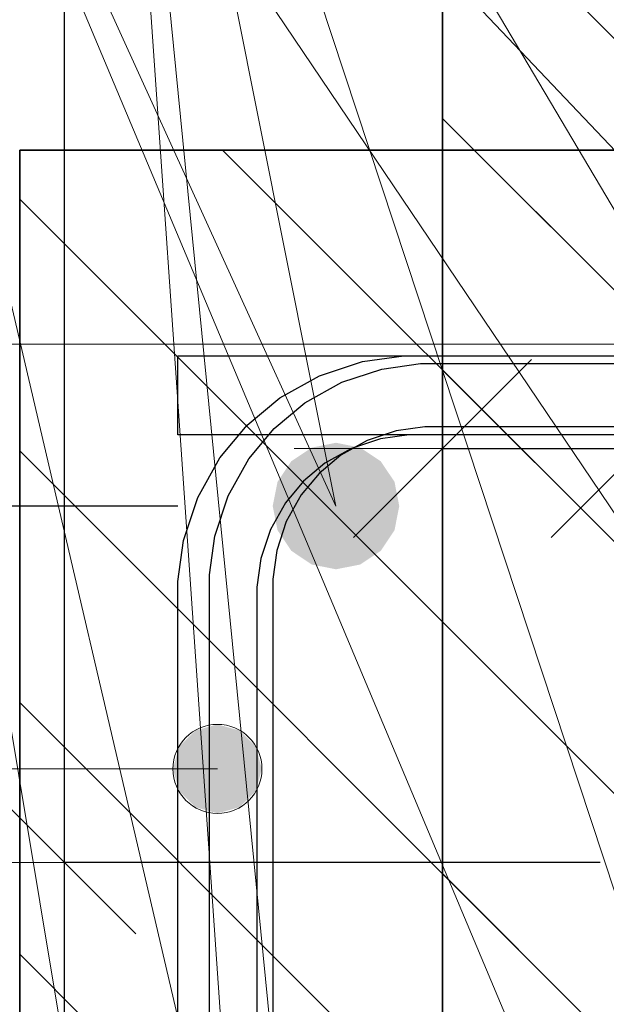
# Model space of a CAD drawing. Header units: metres. Extents: x -38 to 114, y -15 to 21.
# Tile 98 of 240: x 72.1186 to 72.1928, y 2.2061 to 2.3306. Entities that reach past the tile are written whole.
import ezdxf

# ---------------------------------------------------------------- set-up
doc = ezdxf.new("R2010")
doc.units = ezdxf.units.M
doc.header["$PDMODE"] = 65
for name, color, linetype, lineweight in [('XR$3$Арм.стержн. Хомут', 240, 'Continuous', 35), ('XR$3$Размерная линия (1)', 7, 'Continuous', 13), ('XR$3$Размерная линия_ общее', 7, 'Continuous', 13), ('XR$4$Арм. стержнями верхней зоны', 180, 'Continuous', 35), ('XR$4$Арм.стержн. Арматура края', 96, 'Continuous', 35), ('XR$4$Арм.стержн. Хомут', 240, 'Continuous', 35), ('XR$4$Арм.стержн.горизонт. 1', 180, 'Continuous', 35), ('XR$4$Размерная линия (1)', 7, 'Continuous', 13), ('XR$6$Арм. стержнями верхней зоны', 180, 'Continuous', 35), ('XR$6$Арм.стержн. Арматура края', 96, 'Continuous', 35), ('XR$6$Арм.стержн. Хомут', 240, 'Continuous', 35), ('XR$6$Арм.стержн.горизонт. 1', 180, 'Continuous', 35), ('XR$6$Размерная линия (1)', 7, 'Continuous', 13)]:
    doc.layers.add(name, color=color, linetype=linetype, lineweight=lineweight)
doc.styles.add('ISOCPEUR', font='txt')
doc.dimstyles.new('DIMSTYLE_11', dxfattribs={"dimtxt": 0.033, "dimasz": 0.0375, "dimexe": 0, "dimexo": 0, "dimgap": 0.0165, "dimtad": 2, "dimdec": 0, "dimlfac": 1000, "dimrnd": 1, "dimzin": 12, "dimdsep": 46, "dimtxsty": 'ISOCPEUR', "dimblk1": 'ALL_ML_STRICH', "dimblk2": 'ALL_ML_STRICH', "dimsah": 1, "dimcen": 0, "dimclrd": 7, "dimclre": 256, "dimclrt": 7, "dimadec": 0, "dimazin": 0, "dimtfac": 1, "dimtdec": 0, "dimtix": 1, "dimtmove": 2, "dimatfit": 3, "dimfxl": 0, "dimtvp": 1.2, "dimtzin": 0, "dimlwd": 0, "dimlwe": -3, "dimarcsym": 0})
doc.dimstyles.new('DIMSTYLE_23', dxfattribs={"dimtxt": 0.03, "dimasz": 0.03, "dimexe": 0, "dimexo": 0, "dimgap": 0.015, "dimtad": 2, "dimdec": 0, "dimlfac": 1000, "dimrnd": 5, "dimzin": 12, "dimdsep": 46, "dimtxsty": 'ISOCPEUR', "dimblk1": 'ALL_ML_STRICH', "dimblk2": 'ALL_ML_STRICH', "dimsah": 1, "dimcen": 0, "dimclrd": 7, "dimclre": 256, "dimclrt": 7, "dimadec": 0, "dimazin": 0, "dimtfac": 1, "dimtdec": 0, "dimtix": 1, "dimtmove": 2, "dimatfit": 3, "dimfxl": 0, "dimtvp": 1.2, "dimtzin": 0, "dimlwd": 0, "dimlwe": -3, "dimarcsym": 0})
doc.dimstyles.new('DIMSTYLE_24', dxfattribs={"dimtxt": 0.03, "dimasz": 0.03, "dimexe": 0, "dimexo": 0, "dimgap": 0.015, "dimtad": 2, "dimdec": 0, "dimlfac": 1000, "dimrnd": 5, "dimzin": 12, "dimdsep": 46, "dimtxsty": 'ISOCPEUR', "dimblk1": 'ALL_ML_STRICH', "dimblk2": 'ALL_ML_STRICH', "dimsah": 1, "dimcen": 0, "dimclrd": 7, "dimclre": 256, "dimclrt": 7, "dimadec": 0, "dimazin": 0, "dimtfac": 1, "dimtdec": 0, "dimtix": 1, "dimtmove": 2, "dimatfit": 3, "dimfxl": 0, "dimtzin": 0, "dimlwd": 0, "dimlwe": -3, "dimarcsym": 0})
doc.dimstyles.new('DIMSTYLE_32', dxfattribs={"dimtxt": 0.03, "dimasz": 0.03, "dimexe": 0, "dimexo": 0, "dimgap": 0.015, "dimtad": 0, "dimdec": 0, "dimlfac": 1000, "dimrnd": 5, "dimzin": 12, "dimdsep": 46, "dimtxsty": 'ISOCPEUR', "dimblk1": 'ALL_ML_STRICH', "dimblk2": 'ALL_ML_STRICH', "dimsah": 1, "dimcen": 0, "dimclrd": 7, "dimclre": 256, "dimclrt": 7, "dimadec": 0, "dimazin": 0, "dimtfac": 1, "dimtdec": 0, "dimtix": 1, "dimtmove": 2, "dimatfit": 3, "dimfxl": 0, "dimtvp": 1.2, "dimtzin": 0, "dimlwd": 0, "dimlwe": -3, "dimarcsym": 0})
pattern_1 = [(135, (0, 0), (-0.031819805, -0.031819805), [0.4, -0.05, 0, -0.05]), (135, (-0.01591, -0.01591), (-0.031819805, -0.031819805), [0.8, -0.1, 0.1, -0.1])]

# ---------------------------------------------------------------- blocks, each defined once
blk = doc.blocks.new('ALL_ML_STRICH')
at = {"color": 0, "linetype": 'ByBlock', "lineweight": -2}
for p, q in [((0, -0.5), (0, 0.5)), ((-0.3, -0.3), (0.3, 0.3)), ((-1, 0), (0.5, 0))]:
    blk.add_line(p, q, dxfattribs=at)
blk = doc.blocks.new('*D238')
at = {"layer": 'DEFPOINTS', "color": 7, "linetype": 'Continuous', "lineweight": 13, "transparency": 33554687}
for p in [(72.21203, 2.22403), (72.17211, 2.18403), (72.17211, 2.11005)]:
    blk.add_point(p, dxfattribs=at)
at = {"layer": 'XR$3$Размерная линия (1)', "color": 9, "linetype": 'Continuous', "lineweight": -2, "true_color": 0xc7c7c7, "transparency": 33554687}
for p, q in [((72.21203, 2.20403), (72.21203, 2.11005)), ((72.17211, 2.16403), (72.17211, 2.11005))]:
    blk.add_line(p, q, dxfattribs=at)
at = {"layer": 'XR$3$Размерная линия (1)', "color": 7, "linetype": 'Continuous', "lineweight": -2, "transparency": 33554687}
blk.add_line((72.17211, 2.11005), (72.21203, 2.11005), dxfattribs=at)
at = {"layer": 'XR$3$Размерная линия (1)', "color": 7, "linetype": 'Continuous', "lineweight": 13, "transparency": 33554687, "xscale": 0.03, "yscale": 0.03, "zscale": 0.03, "rotation": 180}
blk.add_blockref('ALL_ML_STRICH', (72.17211, 2.11005), dxfattribs=at)
at = {"layer": 'XR$3$Размерная линия (1)', "color": 7, "linetype": 'Continuous', "lineweight": 13, "transparency": 33554687, "xscale": 0.03, "yscale": 0.03, "zscale": 0.03}
blk.add_blockref('ALL_ML_STRICH', (72.21203, 2.11005), dxfattribs=at)
at = {"layer": 'XR$3$Размерная линия (1)', "color": 7, "linetype": 'Continuous', "lineweight": 13, "transparency": 33554687, "insert": (72.2222, 2.06933), "char_height": 0.03, "width": 0.06, "attachment_point": 5, "style": 'ISOCPEUR'}
blk.add_mtext('\\A1;{40}', dxfattribs=at)
blk = doc.blocks.new('*D242')
at = {"layer": 'DEFPOINTS', "color": 7, "linetype": 'Continuous', "lineweight": 13, "transparency": 33554687}
for p in [(72.17211, 2.2764), (72.17211, 2.24142), (72.19711, 2.23642)]:
    blk.add_point(p, dxfattribs=at)
at = {"layer": 'XR$3$Размерная линия_ общее', "color": 253, "linetype": 'Continuous', "lineweight": -2, "true_color": 0xa0a0a0, "transparency": 33554687}
for p, q in [((72.17211, 2.26142), (72.17211, 2.2764)), ((72.19711, 2.25642), (72.19711, 2.2764))]:
    blk.add_line(p, q, dxfattribs=at)
at = {"layer": 'XR$3$Размерная линия_ общее', "color": 7, "linetype": 'Continuous', "lineweight": -2, "transparency": 33554687}
blk.add_line((72.17211, 2.2764), (72.19711, 2.2764), dxfattribs=at)
at = {"layer": 'XR$3$Размерная линия_ общее', "color": 7, "linetype": 'Continuous', "lineweight": 13, "transparency": 33554687, "xscale": 0.0375, "yscale": 0.0375, "zscale": 0.0375, "rotation": 180}
blk.add_blockref('ALL_ML_STRICH', (72.17211, 2.2764), dxfattribs=at)
at = {"layer": 'XR$3$Размерная линия_ общее', "color": 7, "linetype": 'Continuous', "lineweight": 13, "transparency": 33554687, "xscale": 0.0375, "yscale": 0.0375, "zscale": 0.0375}
blk.add_blockref('ALL_ML_STRICH', (72.19711, 2.2764), dxfattribs=at)
at = {"layer": 'XR$3$Размерная линия_ общее', "color": 7, "linetype": 'Continuous', "lineweight": 13, "transparency": 33554687, "insert": (72.24383, 2.3004), "char_height": 0.033, "width": 0.066, "attachment_point": 5, "style": 'ISOCPEUR'}
blk.add_mtext('\\A1;{25}', dxfattribs=at)
at = {"layer": 'XR$3$Размерная линия_ общее', "color": 7, "linetype": 'Continuous', "lineweight": 13, "transparency": 33554687, "insert": (72.21688, 2.27619), "char_height": 0.027, "width": 0.00135, "attachment_point": 1, "line_spacing_factor": 0.60241, "style": 'ISOCPEUR'}
blk.add_mtext('з.с.', dxfattribs=at)
blk = doc.blocks.new('*D243')
at = {"layer": 'DEFPOINTS', "color": 7, "linetype": 'Continuous', "lineweight": 13, "transparency": 33554687}
for p in [(72.21203, 2.22403), (72.12431, 2.18403), (72.17211, 2.18403)]:
    blk.add_point(p, dxfattribs=at)
at = {"layer": 'XR$3$Размерная линия (1)', "color": 9, "linetype": 'Continuous', "lineweight": -2, "true_color": 0xc7c7c7, "transparency": 33554687}
for p, q in [((72.19203, 2.22403), (72.12431, 2.22403)), ((72.15211, 2.18403), (72.12431, 2.18403))]:
    blk.add_line(p, q, dxfattribs=at)
at = {"layer": 'XR$3$Размерная линия (1)', "color": 7, "linetype": 'Continuous', "lineweight": -2, "transparency": 33554687}
blk.add_line((72.12431, 2.18403), (72.12431, 2.22403), dxfattribs=at)
at = {"layer": 'XR$3$Размерная линия (1)', "color": 7, "linetype": 'Continuous', "lineweight": 13, "transparency": 33554687, "xscale": 0.03, "yscale": 0.03, "zscale": 0.03}
for p, rotation in [((72.12431, 2.22403), 90), ((72.12431, 2.18403), 270)]:
    blk.add_blockref('ALL_ML_STRICH', p, dxfattribs=dict(at, rotation=rotation))
at = {"layer": 'XR$3$Размерная линия (1)', "color": 7, "linetype": 'Continuous', "lineweight": 13, "transparency": 33554687, "insert": (72.10172, 2.14972), "char_height": 0.03, "width": 0.06, "attachment_point": 5, "rotation": 90, "style": 'ISOCPEUR'}
blk.add_mtext('\\A1;{40}', dxfattribs=at)
blk = doc.blocks.new('*D244')
at = {"layer": 'DEFPOINTS', "color": 7, "linetype": 'Continuous', "lineweight": 13, "transparency": 33554687}
for p in [(72.21203, 2.34903), (72.12431, 2.22403), (72.21203, 2.22403)]:
    blk.add_point(p, dxfattribs=at)
at = {"layer": 'XR$3$Размерная линия (1)', "color": 9, "linetype": 'Continuous', "lineweight": -2, "true_color": 0xc7c7c7, "transparency": 33554687}
for p, q in [((72.19203, 2.34903), (72.12431, 2.34903)), ((72.19203, 2.22403), (72.12431, 2.22403))]:
    blk.add_line(p, q, dxfattribs=at)
at = {"layer": 'XR$3$Размерная линия (1)', "color": 7, "linetype": 'Continuous', "lineweight": -2, "transparency": 33554687}
blk.add_line((72.12431, 2.22403), (72.12431, 2.34903), dxfattribs=at)
at = {"layer": 'XR$3$Размерная линия (1)', "color": 7, "linetype": 'Continuous', "lineweight": 13, "transparency": 33554687, "xscale": 0.03, "yscale": 0.03, "zscale": 0.03}
for p, rotation in [((72.12431, 2.34903), 90), ((72.12431, 2.22403), 270)]:
    blk.add_blockref('ALL_ML_STRICH', p, dxfattribs=dict(at, rotation=rotation))
at = {"layer": 'XR$3$Размерная линия (1)', "color": 7, "linetype": 'Continuous', "lineweight": 13, "transparency": 33554687, "insert": (72.10181, 2.29103), "char_height": 0.03, "width": 0.09, "attachment_point": 5, "rotation": 90, "style": 'ISOCPEUR'}
blk.add_mtext('\\A1;{125}', dxfattribs=at)
blk = doc.blocks.new('*D247')
at = {"layer": 'DEFPOINTS', "color": 7, "linetype": 'Continuous', "lineweight": 13, "transparency": 33554687}
for p in [(72.17211, 2.54403), (72.03736, 2.18403), (72.17211, 2.18403)]:
    blk.add_point(p, dxfattribs=at)
at = {"layer": 'XR$3$Размерная линия (1)', "color": 9, "linetype": 'Continuous', "lineweight": -2, "true_color": 0xc7c7c7, "transparency": 33554687}
for p, q in [((72.15211, 2.54403), (72.03736, 2.54403)), ((72.15211, 2.18403), (72.03736, 2.18403))]:
    blk.add_line(p, q, dxfattribs=at)
at = {"layer": 'XR$3$Размерная линия (1)', "color": 7, "linetype": 'Continuous', "lineweight": -2, "transparency": 33554687}
blk.add_line((72.03736, 2.18403), (72.03736, 2.54403), dxfattribs=at)
at = {"layer": 'XR$3$Размерная линия (1)', "color": 7, "linetype": 'Continuous', "lineweight": 13, "transparency": 33554687, "xscale": 0.03, "yscale": 0.03, "zscale": 0.03}
for p, rotation in [((72.03736, 2.54403), 90), ((72.03736, 2.18403), 270)]:
    blk.add_blockref('ALL_ML_STRICH', p, dxfattribs=dict(at, rotation=rotation))
at = {"layer": 'XR$3$Размерная линия (1)', "color": 7, "linetype": 'Continuous', "lineweight": 13, "transparency": 33554687, "insert": (72.01486, 2.36553), "char_height": 0.03, "width": 0.09, "attachment_point": 5, "rotation": 90, "style": 'ISOCPEUR'}
blk.add_mtext('\\A1;{360}', dxfattribs=at)
blk = doc.blocks.new('*D588')
at = {"layer": 'DEFPOINTS', "color": 7, "linetype": 'Continuous', "lineweight": 13, "transparency": 33554687}
for p in [(72.15864, 2.26911), (72.07081, 2.11911), (72.15853, 2.11911)]:
    blk.add_point(p, dxfattribs=at)
at = {"layer": 'XR$4$Размерная линия (1)', "color": 9, "linetype": 'Continuous', "lineweight": -2, "true_color": 0xc7c7c7, "transparency": 33554687}
for p, q in [((72.13864, 2.26911), (72.07081, 2.26911)), ((72.13853, 2.11911), (72.07081, 2.11911))]:
    blk.add_line(p, q, dxfattribs=at)
at = {"layer": 'XR$4$Размерная линия (1)', "color": 7, "linetype": 'Continuous', "lineweight": -2, "transparency": 33554687}
blk.add_line((72.07081, 2.11911), (72.07081, 2.26911), dxfattribs=at)
at = {"layer": 'XR$4$Размерная линия (1)', "color": 7, "linetype": 'Continuous', "lineweight": 13, "transparency": 33554687, "xscale": 0.03, "yscale": 0.03, "zscale": 0.03}
for p, rotation in [((72.07081, 2.26911), 90), ((72.07081, 2.11911), 270)]:
    blk.add_blockref('ALL_ML_STRICH', p, dxfattribs=dict(at, rotation=rotation))
at = {"layer": 'XR$4$Размерная линия (1)', "color": 7, "linetype": 'Continuous', "lineweight": 13, "transparency": 33554687, "insert": (72.04831, 2.19861), "char_height": 0.03, "width": 0.09, "attachment_point": 5, "rotation": 90, "style": 'ISOCPEUR'}
blk.add_mtext('\\A1;{150}', dxfattribs=at)
blk = doc.blocks.new('*D589')
at = {"layer": 'DEFPOINTS', "color": 7, "linetype": 'Continuous', "lineweight": 13, "transparency": 33554687}
for p in [(72.11861, 2.31411), (72.07081, 2.26911), (72.15864, 2.26911)]:
    blk.add_point(p, dxfattribs=at)
at = {"layer": 'XR$4$Размерная линия (1)', "color": 9, "linetype": 'Continuous', "lineweight": -2, "true_color": 0xc7c7c7, "transparency": 33554687}
for p, q in [((72.09861, 2.31411), (72.07081, 2.31411)), ((72.13864, 2.26911), (72.07081, 2.26911))]:
    blk.add_line(p, q, dxfattribs=at)
at = {"layer": 'XR$4$Размерная линия (1)', "color": 7, "linetype": 'Continuous', "lineweight": -2, "transparency": 33554687}
blk.add_line((72.07081, 2.26911), (72.07081, 2.31411), dxfattribs=at)
at = {"layer": 'XR$4$Размерная линия (1)', "color": 7, "linetype": 'Continuous', "lineweight": 13, "transparency": 33554687, "xscale": 0.03, "yscale": 0.03, "zscale": 0.03}
for p, rotation in [((72.07081, 2.31411), 90), ((72.07081, 2.26911), 270)]:
    blk.add_blockref('ALL_ML_STRICH', p, dxfattribs=dict(at, rotation=rotation))
at = {"layer": 'XR$4$Размерная линия (1)', "color": 7, "linetype": 'Continuous', "lineweight": 13, "transparency": 33554687, "insert": (72.04807, 2.34984), "char_height": 0.03, "width": 0.06, "attachment_point": 5, "rotation": 90, "style": 'ISOCPEUR'}
blk.add_mtext('\\A1;{45}', dxfattribs=at)
blk = doc.blocks.new('*D924')
at = {"layer": 'DEFPOINTS', "color": 7, "linetype": 'Continuous', "lineweight": 13, "transparency": 33554687}
for p in [(72.15864, 2.26911), (72.07081, 2.11911), (72.15853, 2.11911)]:
    blk.add_point(p, dxfattribs=at)
at = {"layer": 'XR$6$Размерная линия (1)', "color": 9, "linetype": 'Continuous', "lineweight": -2, "true_color": 0xc7c7c7, "transparency": 33554687}
for p, q in [((72.13864, 2.26911), (72.07081, 2.26911)), ((72.13853, 2.11911), (72.07081, 2.11911))]:
    blk.add_line(p, q, dxfattribs=at)
at = {"layer": 'XR$6$Размерная линия (1)', "color": 7, "linetype": 'Continuous', "lineweight": -2, "transparency": 33554687}
blk.add_line((72.07081, 2.11911), (72.07081, 2.26911), dxfattribs=at)
at = {"layer": 'XR$6$Размерная линия (1)', "color": 7, "linetype": 'Continuous', "lineweight": 13, "transparency": 33554687, "xscale": 0.03, "yscale": 0.03, "zscale": 0.03}
for p, rotation in [((72.07081, 2.26911), 90), ((72.07081, 2.11911), 270)]:
    blk.add_blockref('ALL_ML_STRICH', p, dxfattribs=dict(at, rotation=rotation))
at = {"layer": 'XR$6$Размерная линия (1)', "color": 7, "linetype": 'Continuous', "lineweight": 13, "transparency": 33554687, "insert": (72.04831, 2.19861), "char_height": 0.03, "width": 0.09, "attachment_point": 5, "rotation": 90, "style": 'ISOCPEUR'}
blk.add_mtext('\\A1;{150}', dxfattribs=at)
blk = doc.blocks.new('*D925')
at = {"layer": 'DEFPOINTS', "color": 7, "linetype": 'Continuous', "lineweight": 13, "transparency": 33554687}
for p in [(72.11861, 2.31411), (72.07081, 2.26911), (72.15864, 2.26911)]:
    blk.add_point(p, dxfattribs=at)
at = {"layer": 'XR$6$Размерная линия (1)', "color": 9, "linetype": 'Continuous', "lineweight": -2, "true_color": 0xc7c7c7, "transparency": 33554687}
for p, q in [((72.09861, 2.31411), (72.07081, 2.31411)), ((72.13864, 2.26911), (72.07081, 2.26911))]:
    blk.add_line(p, q, dxfattribs=at)
at = {"layer": 'XR$6$Размерная линия (1)', "color": 7, "linetype": 'Continuous', "lineweight": -2, "transparency": 33554687}
blk.add_line((72.07081, 2.26911), (72.07081, 2.31411), dxfattribs=at)
at = {"layer": 'XR$6$Размерная линия (1)', "color": 7, "linetype": 'Continuous', "lineweight": 13, "transparency": 33554687, "xscale": 0.03, "yscale": 0.03, "zscale": 0.03}
for p, rotation in [((72.07081, 2.31411), 90), ((72.07081, 2.26911), 270)]:
    blk.add_blockref('ALL_ML_STRICH', p, dxfattribs=dict(at, rotation=rotation))
at = {"layer": 'XR$6$Размерная линия (1)', "color": 7, "linetype": 'Continuous', "lineweight": 13, "transparency": 33554687, "insert": (72.04807, 2.34984), "char_height": 0.03, "width": 0.06, "attachment_point": 5, "rotation": 90, "style": 'ISOCPEUR'}
blk.add_mtext('\\A1;{45}', dxfattribs=at)

msp = doc.modelspace()

# ---------------------------------------------------------------- hatches: boundary and pattern name
at = {"linetype": 'Continuous', "lineweight": 13, "transparency": 33554687}
h = msp.add_hatch(dxfattribs=at)
h.set_pattern_fill('__________540', scale=0.015, style=0, pattern_type=2)
h.set_pattern_definition(pattern_1)
h.paths.add_polyline_path([(72.47211, 2.54403), (72.17211, 2.54403), (72.17211, 2.18403), (72.47211, 2.18403)], flags=0)
h = msp.add_hatch(dxfattribs=at)
h.set_pattern_fill('__________540', scale=0.015, style=0, pattern_type=2)
h.set_pattern_definition(pattern_1)
h.paths.add_polyline_path([(72.11868, 2.31411), (72.11868, 2.11411), (72.59928, 2.11411), (72.59928, 2.31411)], flags=0)
h = msp.add_hatch(dxfattribs=at)
h.set_pattern_fill('__________540', scale=0.015, style=0, pattern_type=2)
h.set_pattern_definition(pattern_1)
h.paths.add_polyline_path([(72.11868, 2.31411), (72.11868, 2.11411), (72.59928, 2.11411), (72.59928, 2.31411)], flags=0)
at = {"layer": 'XR$4$Арм.стержн. Арматура края', "linetype": 'Continuous', "lineweight": 13, "transparency": 33554687}
for points in [[(72.13881, 2.2387), (72.14083, 2.23105), (72.14083, 2.24072)], [(72.13881, 2.2387), (72.14083, 2.23105), (72.14083, 2.24072)], [(72.14083, 2.24072), (72.14365, 2.23026), (72.14365, 2.24151)], [(72.14083, 2.24072), (72.14365, 2.23026), (72.14365, 2.24151)], [(72.14083, 2.24072), (72.14083, 2.23105), (72.14365, 2.23026)], [(72.14083, 2.24072), (72.14083, 2.23105), (72.14365, 2.23026)], [(72.14365, 2.24151), (72.14365, 2.23026), (72.14646, 2.23105)], [(72.14365, 2.24151), (72.14646, 2.23105), (72.14646, 2.24072)], [(72.14365, 2.24151), (72.14365, 2.23026), (72.14646, 2.23105)], [(72.14365, 2.24151), (72.14646, 2.23105), (72.14646, 2.24072)], [(72.14646, 2.24072), (72.14646, 2.23105), (72.14848, 2.23307)], [(72.14646, 2.24072), (72.14848, 2.23307), (72.14848, 2.2387)], [(72.14646, 2.24072), (72.14646, 2.23105), (72.14848, 2.23307)], [(72.14646, 2.24072), (72.14848, 2.23307), (72.14848, 2.2387)], [(72.13881, 2.23307), (72.13881, 2.2387), (72.13802, 2.23588)], [(72.13881, 2.23307), (72.13881, 2.2387), (72.13802, 2.23588)], [(72.13881, 2.2387), (72.13881, 2.23307), (72.14083, 2.23105)], [(72.13881, 2.2387), (72.13881, 2.23307), (72.14083, 2.23105)], [(72.14848, 2.2387), (72.14848, 2.23307), (72.14927, 2.23588)], [(72.14848, 2.2387), (72.14848, 2.23307), (72.14927, 2.23588)]]:
    msp.add_hatch(color=7, dxfattribs=at).paths.add_polyline_path(points)
at = {"layer": 'XR$4$Арм.стержн.горизонт. 1', "linetype": 'Continuous', "lineweight": 50, "transparency": 33554687}
msp.add_hatch(color=7, dxfattribs=at).paths.add_polyline_path([(72.16664, 2.26911), (72.16604, 2.27217), (72.1643, 2.27477), (72.16171, 2.2765), (72.15864, 2.27711), (72.15558, 2.2765), (72.15299, 2.27477), (72.15125, 2.27217), (72.15064, 2.26911), (72.15125, 2.26605), (72.15299, 2.26345), (72.15558, 2.26172), (72.15864, 2.26111), (72.16171, 2.26172), (72.1643, 2.26345), (72.16604, 2.26605)])
at = {"layer": 'XR$6$Арм.стержн. Арматура края', "linetype": 'Continuous', "lineweight": 13, "transparency": 33554687}
for points in [[(72.13881, 2.2387), (72.14083, 2.23105), (72.14083, 2.24072)], [(72.13881, 2.2387), (72.14083, 2.23105), (72.14083, 2.24072)], [(72.14083, 2.24072), (72.14365, 2.23026), (72.14365, 2.24151)], [(72.14083, 2.24072), (72.14365, 2.23026), (72.14365, 2.24151)], [(72.14083, 2.24072), (72.14083, 2.23105), (72.14365, 2.23026)], [(72.14083, 2.24072), (72.14083, 2.23105), (72.14365, 2.23026)], [(72.14365, 2.24151), (72.14365, 2.23026), (72.14646, 2.23105)], [(72.14365, 2.24151), (72.14646, 2.23105), (72.14646, 2.24072)], [(72.14365, 2.24151), (72.14365, 2.23026), (72.14646, 2.23105)], [(72.14365, 2.24151), (72.14646, 2.23105), (72.14646, 2.24072)], [(72.14646, 2.24072), (72.14646, 2.23105), (72.14848, 2.23307)], [(72.14646, 2.24072), (72.14848, 2.23307), (72.14848, 2.2387)], [(72.14646, 2.24072), (72.14646, 2.23105), (72.14848, 2.23307)], [(72.14646, 2.24072), (72.14848, 2.23307), (72.14848, 2.2387)], [(72.13881, 2.23307), (72.13881, 2.2387), (72.13802, 2.23588)], [(72.13881, 2.23307), (72.13881, 2.2387), (72.13802, 2.23588)], [(72.13881, 2.2387), (72.13881, 2.23307), (72.14083, 2.23105)], [(72.13881, 2.2387), (72.13881, 2.23307), (72.14083, 2.23105)], [(72.14848, 2.2387), (72.14848, 2.23307), (72.14927, 2.23588)], [(72.14848, 2.2387), (72.14848, 2.23307), (72.14927, 2.23588)]]:
    msp.add_hatch(color=7, dxfattribs=at).paths.add_polyline_path(points)
at = {"layer": 'XR$6$Арм.стержн.горизонт. 1', "linetype": 'Continuous', "lineweight": 50, "transparency": 33554687}
msp.add_hatch(color=7, dxfattribs=at).paths.add_polyline_path([(72.16664, 2.26911), (72.16604, 2.27217), (72.1643, 2.27477), (72.16171, 2.2765), (72.15864, 2.27711), (72.15558, 2.2765), (72.15299, 2.27477), (72.15125, 2.27217), (72.15064, 2.26911), (72.15125, 2.26605), (72.15299, 2.26345), (72.15558, 2.26172), (72.15864, 2.26111), (72.16171, 2.26172), (72.1643, 2.26345), (72.16604, 2.26605)])

# ---------------------------------------------------------------- linework, layer by layer
at = {"color": 7, "linetype": 'Continuous', "lineweight": 35, "transparency": 33554687}
for p, q in [((72.17211, 2.54403), (72.17211, 2.18403)), ((72.11868, 2.31411), (72.11868, 2.11411)), ((72.59928, 2.31411), (72.11868, 2.31411)), ((72.11868, 2.31411), (72.11868, 2.11411)), ((72.59928, 2.31411), (72.11868, 2.31411))]:
    msp.add_line(p, q, dxfattribs=at)
at = {"layer": 'XR$3$Арм.стержн. Хомут', "color": 7, "linetype": 'Continuous', "lineweight": 13, "transparency": 33554687}
msp.add_line((72.03758, 2.28956), (72.20007, 2.28956), dxfattribs=at)
at = {"layer": 'XR$4$Арм. стержнями верхней зоны', "color": 4, "linetype": 'Continuous', "lineweight": 25, "transparency": 33554687}
msp.add_lwpolyline([(72.13865, 2.28811), (72.60428, 2.28811), (72.60428, 2.27811), (72.13865, 2.27811), (72.13865, 2.28811)], dxfattribs=at)
at = {"layer": 'XR$4$Арм.стержн. Арматура края', "color": 7, "linetype": 'Continuous', "lineweight": 13, "transparency": 33554687}
for p, q in [((72.14365, 2.24151), (72.14365, 2.24151)), ((72.14365, 2.24151), (72.14365, 2.24151)), ((72.02085, 2.23588), (72.14365, 2.23588)), ((72.02085, 2.23588), (72.14365, 2.23588)), ((72.13802, 2.23588), (72.13802, 2.23588)), ((72.13802, 2.23588), (72.13802, 2.23588)), ((72.14927, 2.23588), (72.14927, 2.23588)), ((72.14927, 2.23588), (72.14927, 2.23588)), ((72.14365, 2.23026), (72.14365, 2.23026)), ((72.14365, 2.23026), (72.14365, 2.23026))]:
    msp.add_line(p, q, dxfattribs=at)
at = {"layer": 'XR$4$Арм.стержн. Арматура края', "color": 4, "linetype": 'Continuous', "lineweight": 25, "transparency": 33554687}
for points in [[(72.60428, 2.15411), (72.16721, 2.15411), (72.16199, 2.15484), (72.15656, 2.15663), (72.15155, 2.15944), (72.14742, 2.16288), (72.14397, 2.16701), (72.14116, 2.17202), (72.13937, 2.17746), (72.13865, 2.18268), (72.13865, 2.25955), (72.13937, 2.26476), (72.14116, 2.2702), (72.14397, 2.27521), (72.14742, 2.27934), (72.15155, 2.28279), (72.15656, 2.28559), (72.16199, 2.28739), (72.16721, 2.28811), (72.60428, 2.28811)], [(72.60428, 2.15411), (72.16721, 2.15411), (72.16199, 2.15484), (72.15656, 2.15663), (72.15155, 2.15944), (72.14742, 2.16288), (72.14397, 2.16701), (72.14116, 2.17202), (72.13937, 2.17746), (72.13865, 2.18268), (72.13865, 2.25955), (72.13937, 2.26476), (72.14116, 2.2702), (72.14397, 2.27521), (72.14742, 2.27934), (72.15155, 2.28279), (72.15656, 2.28559), (72.16199, 2.28739), (72.16721, 2.28811), (72.60428, 2.28811)], [(72.60428, 2.27811), (72.1679, 2.27811), (72.16427, 2.27761), (72.1606, 2.2764), (72.15724, 2.27452), (72.15452, 2.27224), (72.15224, 2.26951), (72.15036, 2.26616), (72.14915, 2.26249), (72.14865, 2.25885), (72.14865, 2.18337), (72.14915, 2.17973), (72.15036, 2.17607), (72.15224, 2.17271), (72.15452, 2.16998), (72.15724, 2.16771), (72.1606, 2.16583), (72.16427, 2.16462), (72.1679, 2.16411), (72.60428, 2.16411)], [(72.60428, 2.27811), (72.1679, 2.27811), (72.16427, 2.27761), (72.1606, 2.2764), (72.15724, 2.27452), (72.15452, 2.27224), (72.15224, 2.26951), (72.15036, 2.26616), (72.14915, 2.26249), (72.14865, 2.25885), (72.14865, 2.18337), (72.14915, 2.17973), (72.15036, 2.17607), (72.15224, 2.17271), (72.15452, 2.16998), (72.15724, 2.16771), (72.1606, 2.16583), (72.16427, 2.16462), (72.1679, 2.16411), (72.60428, 2.16411)]]:
    msp.add_lwpolyline(points, dxfattribs=at)
at = {"layer": 'XR$4$Арм.стержн. Арматура края', "color": 7, "linetype": 'Continuous', "lineweight": 13, "transparency": 33554687}
msp.add_circle((72.14365, 2.23588), 0.00563, dxfattribs=at)
msp.add_circle((72.14365, 2.23588), 0.00563, dxfattribs=at)
at = {"layer": 'XR$4$Арм.стержн. Хомут', "color": 40, "linetype": 'Continuous', "lineweight": 25, "transparency": 33554687}
for points in [[(72.14264, 2.00479), (72.14264, 2.26043), (72.14332, 2.26531), (72.145, 2.27039), (72.14762, 2.27507), (72.15083, 2.27892), (72.15469, 2.28214), (72.15936, 2.28476), (72.16444, 2.28643), (72.16932, 2.28711), (72.36801, 2.28711), (72.37289, 2.28643), (72.37797, 2.28476), (72.38264, 2.28214), (72.38649, 2.27892), (72.38971, 2.27507), (72.39233, 2.27039), (72.394, 2.26531), (72.39468, 2.26043), (72.39468, 2.00479)], [(72.14264, 2.00479), (72.14264, 2.26043), (72.14332, 2.26531), (72.145, 2.27039), (72.14762, 2.27507), (72.15083, 2.27892), (72.15469, 2.28214), (72.15936, 2.28476), (72.16444, 2.28643), (72.16932, 2.28711), (72.36801, 2.28711), (72.37289, 2.28643), (72.37797, 2.28476), (72.38264, 2.28214), (72.38649, 2.27892), (72.38971, 2.27507), (72.39233, 2.27039), (72.394, 2.26531), (72.39468, 2.26043), (72.39468, 2.00479)], [(72.38668, 2.00534), (72.38668, 2.25988), (72.38618, 2.2635), (72.38497, 2.26716), (72.38309, 2.27051), (72.38081, 2.27324), (72.37808, 2.27552), (72.37473, 2.2774), (72.37107, 2.27861), (72.36745, 2.27911), (72.16988, 2.27911), (72.16626, 2.27861), (72.1626, 2.2774), (72.15924, 2.27552), (72.15651, 2.27324), (72.15423, 2.27051), (72.15236, 2.26716), (72.15115, 2.2635), (72.15064, 2.25988), (72.15064, 2.00534)], [(72.38668, 2.00534), (72.38668, 2.25988), (72.38618, 2.2635), (72.38497, 2.26716), (72.38309, 2.27051), (72.38081, 2.27324), (72.37808, 2.27552), (72.37473, 2.2774), (72.37107, 2.27861), (72.36745, 2.27911), (72.16988, 2.27911), (72.16626, 2.27861), (72.1626, 2.2774), (72.15924, 2.27552), (72.15651, 2.27324), (72.15423, 2.27051), (72.15236, 2.26716), (72.15115, 2.2635), (72.15064, 2.25988), (72.15064, 2.00534)]]:
    msp.add_lwpolyline(points, dxfattribs=at)
at = {"layer": 'XR$4$Арм.стержн.горизонт. 1', "color": 7, "linetype": 'Continuous', "lineweight": 13, "transparency": 33554687}
for q in [(72.26861, 1.99411), (72.15864, 2.26911), (72.15861, 2.11911), (72.37868, 1.99411), (72.15861, 1.99411)]:
    msp.add_line((72.12942, 2.4154), q, dxfattribs=at)
at = {"layer": 'XR$6$Арм. стержнями верхней зоны', "color": 4, "linetype": 'Continuous', "lineweight": 25, "transparency": 33554687}
msp.add_lwpolyline([(72.13865, 2.28811), (72.60428, 2.28811), (72.60428, 2.27811), (72.13865, 2.27811), (72.13865, 2.28811)], dxfattribs=at)
at = {"layer": 'XR$6$Арм.стержн. Арматура края', "color": 7, "linetype": 'Continuous', "lineweight": 13, "transparency": 33554687}
for p, q in [((72.14365, 2.24151), (72.14365, 2.24151)), ((72.14365, 2.24151), (72.14365, 2.24151)), ((72.02085, 2.23588), (72.14365, 2.23588)), ((72.02085, 2.23588), (72.14365, 2.23588)), ((72.13802, 2.23588), (72.13802, 2.23588)), ((72.13802, 2.23588), (72.13802, 2.23588)), ((72.14927, 2.23588), (72.14927, 2.23588)), ((72.14927, 2.23588), (72.14927, 2.23588)), ((72.14365, 2.23026), (72.14365, 2.23026)), ((72.14365, 2.23026), (72.14365, 2.23026))]:
    msp.add_line(p, q, dxfattribs=at)
at = {"layer": 'XR$6$Арм.стержн. Арматура края', "color": 4, "linetype": 'Continuous', "lineweight": 25, "transparency": 33554687}
for points in [[(72.60428, 2.15411), (72.16721, 2.15411), (72.16199, 2.15484), (72.15656, 2.15663), (72.15155, 2.15944), (72.14742, 2.16288), (72.14397, 2.16701), (72.14116, 2.17202), (72.13937, 2.17746), (72.13865, 2.18268), (72.13865, 2.25955), (72.13937, 2.26476), (72.14116, 2.2702), (72.14397, 2.27521), (72.14742, 2.27934), (72.15155, 2.28279), (72.15656, 2.28559), (72.16199, 2.28739), (72.16721, 2.28811), (72.60428, 2.28811)], [(72.60428, 2.15411), (72.16721, 2.15411), (72.16199, 2.15484), (72.15656, 2.15663), (72.15155, 2.15944), (72.14742, 2.16288), (72.14397, 2.16701), (72.14116, 2.17202), (72.13937, 2.17746), (72.13865, 2.18268), (72.13865, 2.25955), (72.13937, 2.26476), (72.14116, 2.2702), (72.14397, 2.27521), (72.14742, 2.27934), (72.15155, 2.28279), (72.15656, 2.28559), (72.16199, 2.28739), (72.16721, 2.28811), (72.60428, 2.28811)], [(72.60428, 2.27811), (72.1679, 2.27811), (72.16427, 2.27761), (72.1606, 2.2764), (72.15724, 2.27452), (72.15452, 2.27224), (72.15224, 2.26951), (72.15036, 2.26616), (72.14915, 2.26249), (72.14865, 2.25885), (72.14865, 2.18337), (72.14915, 2.17973), (72.15036, 2.17607), (72.15224, 2.17271), (72.15452, 2.16998), (72.15724, 2.16771), (72.1606, 2.16583), (72.16427, 2.16462), (72.1679, 2.16411), (72.60428, 2.16411)], [(72.60428, 2.27811), (72.1679, 2.27811), (72.16427, 2.27761), (72.1606, 2.2764), (72.15724, 2.27452), (72.15452, 2.27224), (72.15224, 2.26951), (72.15036, 2.26616), (72.14915, 2.26249), (72.14865, 2.25885), (72.14865, 2.18337), (72.14915, 2.17973), (72.15036, 2.17607), (72.15224, 2.17271), (72.15452, 2.16998), (72.15724, 2.16771), (72.1606, 2.16583), (72.16427, 2.16462), (72.1679, 2.16411), (72.60428, 2.16411)]]:
    msp.add_lwpolyline(points, dxfattribs=at)
at = {"layer": 'XR$6$Арм.стержн. Арматура края', "color": 7, "linetype": 'Continuous', "lineweight": 13, "transparency": 33554687}
msp.add_circle((72.14365, 2.23588), 0.00563, dxfattribs=at)
msp.add_circle((72.14365, 2.23588), 0.00563, dxfattribs=at)
at = {"layer": 'XR$6$Арм.стержн. Хомут', "color": 40, "linetype": 'Continuous', "lineweight": 25, "transparency": 33554687}
for points in [[(72.14264, 2.00479), (72.14264, 2.26043), (72.14332, 2.26531), (72.145, 2.27039), (72.14762, 2.27507), (72.15083, 2.27892), (72.15469, 2.28214), (72.15936, 2.28476), (72.16444, 2.28643), (72.16932, 2.28711), (72.36801, 2.28711), (72.37289, 2.28643), (72.37797, 2.28476), (72.38264, 2.28214), (72.38649, 2.27892), (72.38971, 2.27507), (72.39233, 2.27039), (72.394, 2.26531), (72.39468, 2.26043), (72.39468, 2.00479)], [(72.14264, 2.00479), (72.14264, 2.26043), (72.14332, 2.26531), (72.145, 2.27039), (72.14762, 2.27507), (72.15083, 2.27892), (72.15469, 2.28214), (72.15936, 2.28476), (72.16444, 2.28643), (72.16932, 2.28711), (72.36801, 2.28711), (72.37289, 2.28643), (72.37797, 2.28476), (72.38264, 2.28214), (72.38649, 2.27892), (72.38971, 2.27507), (72.39233, 2.27039), (72.394, 2.26531), (72.39468, 2.26043), (72.39468, 2.00479)], [(72.38668, 2.00534), (72.38668, 2.25988), (72.38618, 2.2635), (72.38497, 2.26716), (72.38309, 2.27051), (72.38081, 2.27324), (72.37808, 2.27552), (72.37473, 2.2774), (72.37107, 2.27861), (72.36745, 2.27911), (72.16988, 2.27911), (72.16626, 2.27861), (72.1626, 2.2774), (72.15924, 2.27552), (72.15651, 2.27324), (72.15423, 2.27051), (72.15236, 2.26716), (72.15115, 2.2635), (72.15064, 2.25988), (72.15064, 2.00534)], [(72.38668, 2.00534), (72.38668, 2.25988), (72.38618, 2.2635), (72.38497, 2.26716), (72.38309, 2.27051), (72.38081, 2.27324), (72.37808, 2.27552), (72.37473, 2.2774), (72.37107, 2.27861), (72.36745, 2.27911), (72.16988, 2.27911), (72.16626, 2.27861), (72.1626, 2.2774), (72.15924, 2.27552), (72.15651, 2.27324), (72.15423, 2.27051), (72.15236, 2.26716), (72.15115, 2.2635), (72.15064, 2.25988), (72.15064, 2.00534)]]:
    msp.add_lwpolyline(points, dxfattribs=at)
at = {"layer": 'XR$6$Арм.стержн.горизонт. 1', "color": 7, "linetype": 'Continuous', "lineweight": 13, "transparency": 33554687}
for q in [(72.37868, 2.11911), (72.15861, 2.11911), (72.26861, 1.99411), (72.37868, 1.99411), (72.15864, 2.26911), (72.15861, 1.99411)]:
    msp.add_line((72.08652, 2.42732), q, dxfattribs=at)

# ---------------------------------------------------------------- dimensions: what is measured, and where the dimension line sits
at = {"layer": 'XR$3$Размерная линия (1)', "color": 7, "linetype": 'Continuous', "lineweight": 13, "transparency": 33554687}
for base, p1, p2, dimstyle, picture, middle in [((72.03736, 2.54403), (72.15211, 2.18403), (72.15211, 2.54403), 'DIMSTYLE_24', '*D247', (72.01486, 2.36553)), ((72.12431, 2.34903), (72.19203, 2.22403), (72.19203, 2.34903), 'DIMSTYLE_24', '*D244', (72.10181, 2.29103)), ((72.12431, 2.22403), (72.15211, 2.18403), (72.19203, 2.22403), 'DIMSTYLE_23', '*D243', (72.10172, 2.14972))]:
    dim = msp.add_linear_dim(base=base, p1=p1, p2=p2, angle=90, dimstyle=dimstyle, override={"dimpost": '<>', "dimclrd": 7, "dimclre": 9, "dimclrt": 7, "dimlwd": 0, "dimlwe": 65533}, dxfattribs=at)
    dim.commit()
    dim.dimension.update_dxf_attribs({"geometry": picture, "text_midpoint": middle, "dimtype": 160})
dim = msp.add_linear_dim(base=(72.21203, 2.11005), p1=(72.17211, 2.16403), p2=(72.21203, 2.20403), dimstyle='DIMSTYLE_32', override={"dimpost": '<>', "dimclrd": 7, "dimclre": 9, "dimclrt": 7, "dimlwd": 0, "dimlwe": 65533}, dxfattribs=at)
dim.commit()
dim.dimension.update_dxf_attribs({"geometry": '*D238', "text_midpoint": (72.2222, 2.06933), "dimtype": 160})
at = {"layer": 'XR$3$Размерная линия_ общее', "color": 7, "linetype": 'Continuous', "lineweight": 13, "transparency": 33554687}
dim = msp.add_linear_dim(base=(72.19711, 2.2764), p1=(72.17211, 2.26142), p2=(72.19711, 2.25642), text='<>\\Xз.с.', dimstyle='DIMSTYLE_11', override={"dimpost": '<>', "dimclrd": 7, "dimclre": 253, "dimclrt": 7, "dimlwd": 0, "dimlwe": 65533}, dxfattribs=at)
dim.commit()
dim.dimension.update_dxf_attribs({"geometry": '*D242', "text_midpoint": (72.24383, 2.3004), "dimtype": 160})
at = {"layer": 'XR$4$Размерная линия (1)', "color": 7, "linetype": 'Continuous', "lineweight": 13, "transparency": 33554687}
for base, p1, p2, dimstyle, picture, middle in [((72.07081, 2.31411), (72.13864, 2.26911), (72.09861, 2.31411), 'DIMSTYLE_23', '*D589', (72.04807, 2.34984)), ((72.07081, 2.26911), (72.13853, 2.11911), (72.13864, 2.26911), 'DIMSTYLE_24', '*D588', (72.04831, 2.19861))]:
    dim = msp.add_linear_dim(base=base, p1=p1, p2=p2, angle=90, dimstyle=dimstyle, override={"dimpost": '<>', "dimclrd": 7, "dimclre": 9, "dimclrt": 7, "dimlwd": 0, "dimlwe": 65533}, dxfattribs=at)
    dim.commit()
    dim.dimension.update_dxf_attribs({"geometry": picture, "text_midpoint": middle, "dimtype": 160})
at = {"layer": 'XR$6$Размерная линия (1)', "color": 7, "linetype": 'Continuous', "lineweight": 13, "transparency": 33554687}
for base, p1, p2, dimstyle, picture, middle in [((72.07081, 2.31411), (72.13864, 2.26911), (72.09861, 2.31411), 'DIMSTYLE_23', '*D925', (72.04807, 2.34984)), ((72.07081, 2.26911), (72.13853, 2.11911), (72.13864, 2.26911), 'DIMSTYLE_24', '*D924', (72.04831, 2.19861))]:
    dim = msp.add_linear_dim(base=base, p1=p1, p2=p2, angle=90, dimstyle=dimstyle, override={"dimpost": '<>', "dimclrd": 7, "dimclre": 9, "dimclrt": 7, "dimlwd": 0, "dimlwe": 65533}, dxfattribs=at)
    dim.commit()
    dim.dimension.update_dxf_attribs({"geometry": picture, "text_midpoint": middle, "dimtype": 160})

doc.saveas('drawing.dxf')
